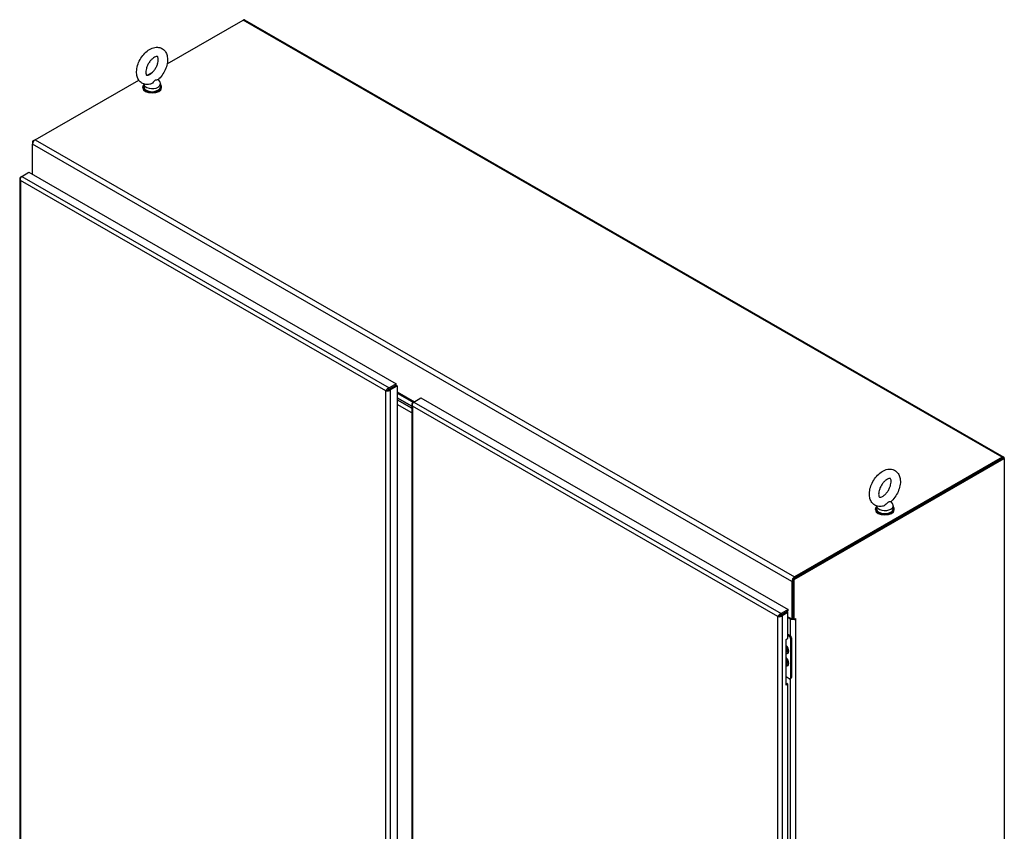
# Model space of a CAD drawing. Extents: x 784 to 1207, y 24 to 294.
# Tile 217 of 217: x 1112 to 1167, y 249 to 294. Entities that reach past the tile are written whole.
import ezdxf

# ---------------------------------------------------------------- set-up
doc = ezdxf.new("R2010")
doc.units = 0
doc.header["$LTSCALE"] = 4
doc.header["$MEASUREMENT"] = 0
doc.layers.get('0').update_dxf_attribs({"linetype": 'CONTINUOUS'})

msp = doc.modelspace()

# ---------------------------------------------------------------- linework, layer by layer
for p, q in [((1119.963, 291.836), (1124.197, 294.275)), ((1166.575, 269.871), (1124.197, 294.275)), ((1124.279, 294.283), (1166.657, 269.879)), ((1118.844, 291.192), (1119.158, 291.373)), ((1112.599, 287.596), (1118.378, 290.924)), ((1119.457, 290.944), (1119.548, 290.823)), ((1118.6, 290.503), (1118.6, 290.546)), ((1118.654, 290.708), (1118.654, 290.546)), ((1119.587, 290.716), (1119.587, 290.546)), ((1119.642, 290.503), (1119.642, 290.546)), ((1112.591, 287.591), (1112.455, 287.512)), ((1112.455, 287.512), (1112.455, 287.346)), ((1112.455, 287.512), (1112.497, 287.488)), ((1112.599, 287.596), (1154.976, 263.192)), ((1112.455, 285.658), (1112.455, 287.346)), ((1154.832, 262.942), (1112.455, 287.346)), ((1111.738, 285.413), (1111.738, 230.179)), ((1111.847, 285.547), (1111.786, 285.512)), ((1111.813, 285.496), (1111.786, 285.512)), ((1111.786, 285.314), (1111.786, 230.143)), ((1132.177, 273.572), (1111.786, 285.314)), ((1111.848, 285.547), (1112.247, 285.777)), ((1111.848, 285.547), (1132.348, 273.742)), ((1112.247, 285.777), (1132.748, 273.972)), ((1132.748, 273.972), (1132.348, 273.742)), ((1132.348, 273.671), (1132.748, 273.901)), ((1132.348, 273.671), (1132.348, 273.742)), ((1132.349, 273.67), (1132.748, 273.9)), ((1132.41, 273.635), (1132.809, 273.865)), ((1132.43, 273.717), (1132.43, 273.718)), ((1132.54, 273.781), (1132.541, 273.781)), ((1132.748, 273.901), (1132.748, 273.972)), ((1132.748, 273.9), (1132.809, 273.865)), ((1132.809, 273.865), (1132.809, 218.568)), ((1132.238, 273.607), (1132.177, 273.572)), ((1132.177, 218.401), (1132.177, 273.572)), ((1132.349, 273.67), (1132.41, 273.635)), ((1132.41, 273.635), (1132.41, 218.338)), ((1132.809, 273.527), (1133.773, 272.972)), ((1132.809, 273.45), (1133.706, 272.934)), ((1133.619, 272.729), (1132.809, 273.195)), ((1132.809, 273.195), (1133.619, 272.729)), ((1133.729, 272.947), (1134.128, 273.177)), ((1134.128, 273.177), (1154.628, 261.371)), ((1132.809, 273.067), (1133.619, 272.601)), ((1133.619, 272.601), (1132.809, 273.067)), ((1133.619, 272.346), (1132.809, 272.812)), ((1133.619, 272.812), (1133.619, 217.579)), ((1133.728, 272.946), (1133.667, 272.911)), ((1133.694, 272.896), (1133.667, 272.911)), ((1154.058, 260.971), (1133.667, 272.714)), ((1133.667, 272.714), (1133.667, 217.543)), ((1133.729, 272.947), (1154.229, 261.142)), ((1166.575, 269.871), (1154.976, 263.192)), ((1166.575, 269.8), (1166.575, 269.871)), ((1166.63, 269.832), (1154.894, 263.073)), ((1154.955, 263.038), (1166.691, 269.797)), ((1154.976, 263.121), (1166.575, 269.8)), ((1166.691, 269.797), (1166.63, 269.832)), ((1166.691, 269.803), (1166.685, 269.8)), ((1166.691, 269.797), (1166.691, 269.803)), ((1166.691, 269.797), (1166.691, 208.537)), ((1159.558, 267.153), (1159.558, 266.99)), ((1160.361, 267.389), (1160.453, 267.268)), ((1160.492, 267.161), (1160.492, 266.99)), ((1159.504, 266.948), (1159.504, 266.99)), ((1160.546, 266.948), (1160.546, 266.99)), ((1154.894, 262.978), (1154.832, 262.942)), ((1154.832, 262.942), (1154.832, 260.845)), ((1154.894, 263.073), (1154.894, 260.856)), ((1154.955, 263.038), (1154.894, 263.073)), ((1154.894, 260.88), (1154.894, 262.978)), ((1154.955, 260.82), (1154.955, 263.038)), ((1154.976, 263.192), (1154.976, 263.121)), ((1154.628, 261.371), (1154.229, 261.142)), ((1154.229, 261.071), (1154.628, 261.301)), ((1154.229, 261.071), (1154.229, 261.142)), ((1154.23, 261.07), (1154.555, 261.257)), ((1154.23, 261.07), (1154.291, 261.035)), ((1154.291, 261.035), (1154.616, 261.222)), ((1154.304, 261.114), (1154.305, 261.113)), ((1154.335, 261.132), (1154.336, 261.131)), ((1154.616, 261.222), (1154.555, 261.257)), ((1154.616, 259.761), (1154.616, 261.222)), ((1154.628, 261.301), (1154.628, 261.371)), ((1154.119, 261.007), (1154.058, 260.971)), ((1154.058, 205.801), (1154.058, 260.971)), ((1154.291, 261.035), (1154.291, 205.737)), ((1154.616, 260.969), (1154.832, 260.845)), ((1154.616, 260.934), (1154.749, 260.857)), ((1154.749, 260.857), (1154.78, 260.875)), ((1154.749, 259.921), (1154.749, 260.857)), ((1154.832, 260.845), (1154.894, 260.88)), ((1154.894, 260.856), (1154.955, 260.82)), ((1154.955, 260.82), (1155.038, 260.868)), ((1155.028, 260.863), (1155.038, 260.857)), ((1155.038, 260.857), (1155.038, 206.78)), ((1154.616, 259.997), (1154.746, 259.922)), ((1154.506, 259.697), (1154.616, 259.761)), ((1154.506, 257.142), (1154.506, 259.697)), ((1154.616, 259.927), (1154.685, 259.887)), ((1154.746, 259.922), (1154.685, 259.887)), ((1154.759, 259.76), (1154.82, 259.795)), ((1154.759, 259.76), (1154.759, 257.545)), ((1154.82, 259.795), (1154.82, 257.581)), ((1154.685, 257.503), (1154.506, 257.606)), ((1154.506, 257.213), (1154.555, 257.241)), ((1154.616, 257.206), (1154.555, 257.241)), ((1154.798, 257.533), (1154.737, 257.498)), ((1154.749, 247.466), (1154.749, 257.505)), ((1154.82, 257.581), (1154.759, 257.545)), ((1154.616, 257.206), (1154.506, 257.142)), ((1154.616, 247.306), (1154.616, 257.206))]:
    msp.add_line(p, q)
for centre, major_axis, ratio, start_param, end_param in [((1124.197, 294.14), (0.082, 0.143), 0.578093, 0, 0.783464), ((1119.121, 290.716), (0.467, 0), 0.575862, 3.171124, 6.694936), ((1119.121, 290.546), (0.521, 0), 0.575862, 2.681474, 6.743304), ((1119.121, 290.503), (0.521, 0), 0.575862, 3.141593, 6.283185), ((1119.121, 290.546), (0.467, 0), 0.575862, 3.141593, 6.283185), ((1112.599, 287.429), (0.102, 0.177), 0.578093, 0.783464, 2.354261), ((1166.575, 269.736), (0.082, 0.143), 0.578093, 5.495853, 7.06665), ((1160.025, 266.99), (0.521, 0), 0.575862, 2.681474, 6.743304), ((1160.025, 267.161), (0.467, 0), 0.575862, 3.171124, 6.694936), ((1160.025, 266.948), (0.521, 0), 0.575862, 3.141593, 6.283185), ((1160.025, 266.99), (0.467, 0), 0.575862, 3.141593, 6.283185), ((1154.976, 263.025), (-0.102, -0.177), 0.578093, 3.925057, 5.495853), ((1154.894, 260.94), (0.204, 0), 0.575862, 3.926991, 4.961743), ((1154.894, 260.94), (0.117, 0), 0.575862, 4.606986, 4.712389), ((1154.894, 260.94), (0.204, 0), 0.575862, 5.137737, 5.497787), ((1155.038, 260.863), (0.00325, 0.00564), 0.578093, 3.925057, 7.06665), ((1154.685, 259.802), (0.052, -0.0903), 0.578093, 0.787332, 2.358128), ((1154.746, 259.837), (-0.052, 0.0903), 0.578093, 3.928925, 5.499721), ((1154.464, 259.163), (0.142, -0.246), 0.578093, 5.710602, 8.430433), ((1154.458, 259.159), (0.132, -0.229), 0.578093, 5.761888, 8.379146), ((1154.433, 259.145), (0.098, -0.169), 0.578093, 6.053237, 8.087797), ((1154.525, 259.198), (0.0553, -0.096), 0.578093, 5.250921, 5.97862), ((1154.486, 259.175), (0.058, -0.101), 0.578093, 5.744788, 6.658636), ((1154.495, 259.18), (0.058, -0.101), 0.578093, 5.637173, 6.208588), ((1154.44, 259.149), (0.087, -0.151), 0.578093, 6.069398, 6.94667), ((1154.464, 258.482), (0.142, -0.246), 0.578093, 5.710602, 8.430433), ((1154.458, 258.478), (0.132, -0.229), 0.578093, 5.761888, 8.379146), ((1154.433, 258.464), (0.098, -0.169), 0.578093, 6.053237, 8.087797), ((1154.525, 258.517), (0.0553, -0.096), 0.578093, 5.250921, 5.97862), ((1154.486, 258.494), (0.058, -0.101), 0.578093, 5.744788, 6.658636), ((1154.495, 258.499), (0.058, -0.101), 0.578093, 5.637173, 6.208588), ((1154.44, 258.468), (0.087, -0.151), 0.578093, 6.069398, 6.94667), ((1154.685, 257.588), (0.052, -0.0903), 0.578093, 5.499721, 7.070517), ((1154.746, 257.623), (0.052, -0.0903), 0.578093, 0, 0.787332)]:
    msp.add_ellipse(centre, major_axis=major_axis, ratio=ratio, start_param=start_param, end_param=end_param)
for points, knots in [([(1118.991, 290.69), (1118.899, 290.671), (1118.802, 290.669), (1118.635, 290.71), (1118.564, 290.743), (1118.446, 290.834), (1118.398, 290.889), (1118.318, 291.021), (1118.29, 291.099), (1118.254, 291.277), (1118.251, 291.379), (1118.273, 291.596), (1118.3, 291.71), (1118.38, 291.933), (1118.433, 292.041), (1118.559, 292.244), (1118.632, 292.338), (1118.793, 292.505), (1118.882, 292.578), (1119.072, 292.691), (1119.173, 292.732), (1119.37, 292.765), (1119.464, 292.763), (1119.627, 292.716), (1119.695, 292.681), (1119.81, 292.586), (1119.856, 292.528), (1119.932, 292.393), (1119.958, 292.313), (1119.99, 292.13), (1119.99, 292.026), (1119.962, 291.807), (1119.932, 291.693), (1119.847, 291.471), (1119.792, 291.364), (1119.663, 291.164), (1119.588, 291.071), (1119.488, 290.972), (1119.469, 290.954), (1119.449, 290.937)], [0.306046, 0.306046, 0.306046, 0.306046, 0.616762, 0.616762, 0.859474, 0.859474, 1.092499, 1.092499, 1.36248, 1.36248, 1.694542, 1.694542, 2.054578, 2.054578, 2.410923, 2.410923, 2.764983, 2.764983, 3.123071, 3.123071, 3.480075, 3.480075, 3.783068, 3.783068, 4.022464, 4.022464, 4.257148, 4.257148, 4.532522, 4.532522, 4.869513, 4.869513, 5.229769, 5.229769, 5.585641, 5.585641, 5.939837, 5.939837, 6.021369, 6.021369, 6.021369, 6.021369]), ([(1118.992, 291.24), (1118.957, 291.219), (1118.925, 291.206), (1118.874, 291.192), (1118.855, 291.191), (1118.827, 291.193), (1118.824, 291.196), (1118.814, 291.202), (1118.808, 291.208), (1118.791, 291.24), (1118.782, 291.266), (1118.772, 291.336), (1118.771, 291.376), (1118.778, 291.466), (1118.788, 291.518), (1118.818, 291.627), (1118.839, 291.686), (1118.894, 291.802), (1118.927, 291.86), (1119, 291.968), (1119.041, 292.018), (1119.123, 292.103), (1119.165, 292.139), (1119.242, 292.193), (1119.278, 292.212), (1119.339, 292.236), (1119.363, 292.241), (1119.4, 292.244), (1119.41, 292.242), (1119.423, 292.237), (1119.427, 292.236), (1119.446, 292.205), (1119.457, 292.179), (1119.469, 292.109), (1119.471, 292.071), (1119.465, 291.982), (1119.457, 291.932), (1119.429, 291.823), (1119.408, 291.765), (1119.356, 291.649), (1119.324, 291.591), (1119.252, 291.481), (1119.212, 291.43), (1119.13, 291.343), (1119.088, 291.305), (1119.029, 291.262), (1119.01, 291.25), (1118.992, 291.24)], [0, 0, 0, 0, 0.255193, 0.255193, 0.509702, 0.509702, 0.846104, 0.846104, 1.129842, 1.129842, 1.422698, 1.422698, 1.674057, 1.674057, 1.934189, 1.934189, 2.205922, 2.205922, 2.484519, 2.484519, 2.763342, 2.763342, 3.035474, 3.035474, 3.295557, 3.295557, 3.546898, 3.546898, 3.827795, 3.827795, 4.219695, 4.219695, 4.540625, 4.540625, 4.792019, 4.792019, 5.051009, 5.051009, 5.321807, 5.321807, 5.600033, 5.600033, 5.87913, 5.87913, 6.152163, 6.152163, 6.283185, 6.283185, 6.283185, 6.283185]), ([(1119.303, 290.91), (1119.291, 290.903), (1119.278, 290.893), (1119.241, 290.858), (1119.218, 290.832), (1119.156, 290.774), (1119.118, 290.744), (1119.049, 290.707), (1119.02, 290.696), (1118.991, 290.69)], [0, 0, 0, 0, 0.062924, 0.062924, 0.1490706, 0.1490706, 0.2561051, 0.2561051, 0.3270286, 0.3270286, 0.3270286, 0.3270286]), ([(1119.449, 290.937), (1119.448, 290.936), (1119.447, 290.935), (1119.439, 290.93), (1119.424, 290.929), (1119.382, 290.929), (1119.354, 290.93), (1119.319, 290.918), (1119.311, 290.915), (1119.303, 290.91)], [1.6691769, 1.6691769, 1.6691769, 1.6691769, 1.6852455, 1.6852455, 1.8026878, 1.8026878, 1.9462224, 1.9462224, 1.9858069, 1.9858069, 1.9858069, 1.9858069]), ([(1111.786, 285.512), (1111.75, 285.478), (1111.732, 285.434), (1111.74, 285.393), (1111.745, 285.364), (1111.762, 285.337), (1111.786, 285.314)], [0, 0, 0, 0, 0.935327, 0.935327, 0.935327, 1.570796, 1.570796, 1.570796, 1.570796]), ([(1111.786, 285.314), (1111.775, 285.362), (1111.783, 285.42), (1111.801, 285.468), (1111.813, 285.501), (1111.831, 285.529), (1111.848, 285.547)], [0, 0, 0, 0, 0.935327, 0.935327, 0.935327, 1.570796, 1.570796, 1.570796, 1.570796]), ([(1132.348, 273.742), (1132.301, 273.727), (1132.255, 273.692), (1132.222, 273.652), (1132.2, 273.625), (1132.185, 273.596), (1132.177, 273.572)], [0, 0, 0, 0, 0.935327, 0.935327, 0.935327, 1.570796, 1.570796, 1.570796, 1.570796]), ([(1132.177, 273.572), (1132.213, 273.563), (1132.267, 273.566), (1132.318, 273.583), (1132.353, 273.594), (1132.386, 273.612), (1132.41, 273.635)], [0, 0, 0, 0, 0.935327, 0.935327, 0.935327, 1.570796, 1.570796, 1.570796, 1.570796]), ([(1132.238, 273.607), (1132.252, 273.623), (1132.277, 273.647), (1132.309, 273.66), (1132.322, 273.665), (1132.335, 273.669), (1132.348, 273.671)], [0, 0, 0, 0, 1.127197, 1.127197, 1.127197, 1.570796, 1.570796, 1.570796, 1.570796]), ([(1132.238, 273.607), (1132.259, 273.61), (1132.292, 273.621), (1132.32, 273.642), (1132.331, 273.65), (1132.341, 273.66), (1132.349, 273.67)], [0, 0, 0, 0, 1.127197, 1.127197, 1.127197, 1.570796, 1.570796, 1.570796, 1.570796]), ([(1133.667, 272.911), (1133.631, 272.878), (1133.613, 272.834), (1133.621, 272.792), (1133.626, 272.764), (1133.642, 272.736), (1133.667, 272.714)], [0, 0, 0, 0, 0.935327, 0.935327, 0.935327, 1.570796, 1.570796, 1.570796, 1.570796]), ([(1133.667, 272.714), (1133.656, 272.762), (1133.663, 272.82), (1133.682, 272.868), (1133.694, 272.901), (1133.711, 272.929), (1133.729, 272.947)], [0, 0, 0, 0, 0.935327, 0.935327, 0.935327, 1.570796, 1.570796, 1.570796, 1.570796]), ([(1159.895, 267.135), (1159.804, 267.116), (1159.707, 267.114), (1159.539, 267.154), (1159.469, 267.188), (1159.35, 267.279), (1159.302, 267.334), (1159.222, 267.466), (1159.194, 267.543), (1159.158, 267.722), (1159.155, 267.824), (1159.177, 268.04), (1159.204, 268.155), (1159.285, 268.377), (1159.337, 268.486), (1159.463, 268.689), (1159.536, 268.783), (1159.697, 268.95), (1159.786, 269.022), (1159.976, 269.136), (1160.077, 269.177), (1160.274, 269.21), (1160.369, 269.208), (1160.531, 269.161), (1160.6, 269.125), (1160.714, 269.031), (1160.761, 268.973), (1160.837, 268.837), (1160.863, 268.758), (1160.894, 268.575), (1160.894, 268.471), (1160.866, 268.252), (1160.837, 268.138), (1160.752, 267.916), (1160.697, 267.809), (1160.567, 267.609), (1160.493, 267.516), (1160.392, 267.417), (1160.373, 267.399), (1160.353, 267.381)], [0.306046, 0.306046, 0.306046, 0.306046, 0.616762, 0.616762, 0.859474, 0.859474, 1.092499, 1.092499, 1.36248, 1.36248, 1.694542, 1.694542, 2.054578, 2.054578, 2.410923, 2.410923, 2.764983, 2.764983, 3.123071, 3.123071, 3.480075, 3.480075, 3.783068, 3.783068, 4.022464, 4.022464, 4.257148, 4.257148, 4.532522, 4.532522, 4.869513, 4.869513, 5.229769, 5.229769, 5.585641, 5.585641, 5.939837, 5.939837, 6.021369, 6.021369, 6.021369, 6.021369]), ([(1159.896, 267.684), (1159.861, 267.664), (1159.829, 267.651), (1159.778, 267.637), (1159.759, 267.636), (1159.731, 267.638), (1159.728, 267.64), (1159.719, 267.647), (1159.712, 267.653), (1159.696, 267.684), (1159.686, 267.711), (1159.676, 267.781), (1159.675, 267.82), (1159.683, 267.911), (1159.692, 267.962), (1159.722, 268.072), (1159.744, 268.13), (1159.798, 268.247), (1159.831, 268.305), (1159.905, 268.413), (1159.945, 268.463), (1160.027, 268.548), (1160.069, 268.583), (1160.147, 268.638), (1160.183, 268.657), (1160.243, 268.681), (1160.268, 268.686), (1160.304, 268.689), (1160.314, 268.686), (1160.327, 268.681), (1160.331, 268.681), (1160.35, 268.65), (1160.362, 268.624), (1160.373, 268.554), (1160.375, 268.515), (1160.369, 268.427), (1160.361, 268.376), (1160.333, 268.268), (1160.313, 268.21), (1160.261, 268.094), (1160.228, 268.035), (1160.156, 267.926), (1160.116, 267.875), (1160.034, 267.787), (1159.992, 267.75), (1159.933, 267.707), (1159.914, 267.695), (1159.896, 267.684)], [0, 0, 0, 0, 0.255193, 0.255193, 0.509702, 0.509702, 0.846104, 0.846104, 1.129842, 1.129842, 1.422698, 1.422698, 1.674057, 1.674057, 1.934189, 1.934189, 2.205922, 2.205922, 2.484519, 2.484519, 2.763342, 2.763342, 3.035474, 3.035474, 3.295557, 3.295557, 3.546898, 3.546898, 3.827795, 3.827795, 4.219695, 4.219695, 4.540625, 4.540625, 4.792019, 4.792019, 5.051009, 5.051009, 5.321807, 5.321807, 5.600033, 5.600033, 5.87913, 5.87913, 6.152163, 6.152163, 6.283185, 6.283185, 6.283185, 6.283185]), ([(1160.208, 267.355), (1160.195, 267.348), (1160.182, 267.338), (1160.146, 267.303), (1160.122, 267.277), (1160.06, 267.218), (1160.022, 267.188), (1159.953, 267.152), (1159.924, 267.141), (1159.895, 267.135)], [0, 0, 0, 0, 0.062924, 0.062924, 0.1490706, 0.1490706, 0.2561051, 0.2561051, 0.3270286, 0.3270286, 0.3270286, 0.3270286]), ([(1160.353, 267.381), (1160.353, 267.381), (1160.352, 267.38), (1160.343, 267.375), (1160.328, 267.374), (1160.286, 267.373), (1160.258, 267.375), (1160.223, 267.363), (1160.216, 267.36), (1160.208, 267.355)], [1.6691769, 1.6691769, 1.6691769, 1.6691769, 1.6852455, 1.6852455, 1.8026878, 1.8026878, 1.9462224, 1.9462224, 1.9858069, 1.9858069, 1.9858069, 1.9858069]), ([(1154.229, 261.142), (1154.182, 261.127), (1154.135, 261.092), (1154.103, 261.052), (1154.081, 261.024), (1154.065, 260.996), (1154.058, 260.971)], [0, 0, 0, 0, 0.935327, 0.935327, 0.935327, 1.570796, 1.570796, 1.570796, 1.570796]), ([(1154.119, 261.007), (1154.132, 261.023), (1154.158, 261.046), (1154.19, 261.06), (1154.203, 261.065), (1154.216, 261.069), (1154.229, 261.071)], [0, 0, 0, 0, 1.127197, 1.127197, 1.127197, 1.570796, 1.570796, 1.570796, 1.570796]), ([(1154.119, 261.007), (1154.14, 261.01), (1154.173, 261.021), (1154.201, 261.041), (1154.212, 261.05), (1154.222, 261.059), (1154.23, 261.07)], [0, 0, 0, 0, 1.127197, 1.127197, 1.127197, 1.570796, 1.570796, 1.570796, 1.570796]), ([(1154.058, 260.971), (1154.094, 260.963), (1154.148, 260.965), (1154.199, 260.982), (1154.234, 260.994), (1154.266, 261.012), (1154.291, 261.035)], [0, 0, 0, 0, 0.935327, 0.935327, 0.935327, 1.570796, 1.570796, 1.570796, 1.570796]), ([(1154.506, 259.229), (1154.513, 259.22), (1154.519, 259.211), (1154.534, 259.185), (1154.542, 259.169), (1154.554, 259.137), (1154.558, 259.12), (1154.563, 259.09), (1154.563, 259.076), (1154.562, 259.063), (1154.562, 259.062), (1154.562, 259.061)], [2.151472, 2.151472, 2.151472, 2.151472, 2.342656, 2.342656, 2.645426, 2.645426, 2.946711, 2.946711, 3.243648, 3.243648, 3.26544, 3.26544, 3.26544, 3.26544]), ([(1154.506, 258.548), (1154.513, 258.539), (1154.519, 258.53), (1154.534, 258.504), (1154.542, 258.488), (1154.554, 258.455), (1154.558, 258.439), (1154.563, 258.409), (1154.563, 258.395), (1154.562, 258.381), (1154.562, 258.381), (1154.562, 258.38)], [2.151472, 2.151472, 2.151472, 2.151472, 2.342656, 2.342656, 2.645426, 2.645426, 2.946711, 2.946711, 3.243648, 3.243648, 3.26544, 3.26544, 3.26544, 3.26544])]:
    msp.add_open_spline(points, degree=3, knots=knots)
msp.add_open_spline([(1132.266, 273.634), (1132.269, 273.629), (1132.273, 273.623), (1132.276, 273.617)], degree=3)

doc.saveas('drawing.dxf')
